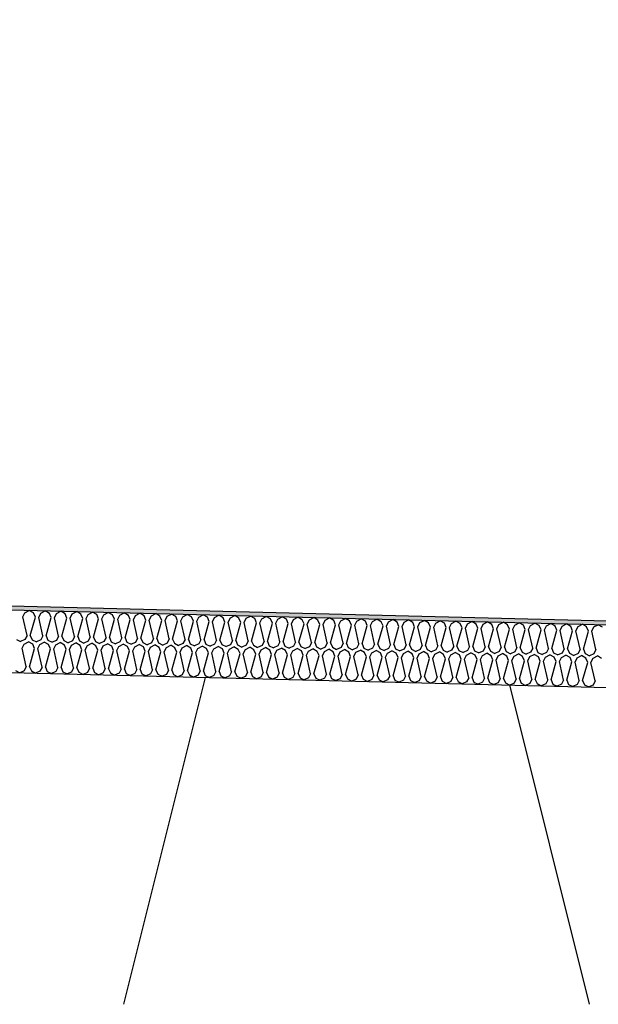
# Model space of a CAD drawing. Header units: millimetres. Extents: x -78790 to -55226, y -2070 to 11020.
# Tile 93 of 108: x -63702 to -63424, y 6969 to 7442. Entities that reach past the tile are written whole.
import ezdxf

# ---------------------------------------------------------------- set-up
doc = ezdxf.new("R2010")
doc.units = ezdxf.units.MM
doc.header["$LTSCALE"] = 0.5
doc.header["$MEASUREMENT"] = 0
doc.linetypes.add('PLINE', pattern=[0])
for name, color, linetype in [('261- Primærkonstruksjon (tak) (Skravur)(Nye konstruksjoner)', 7, 'Continuous'), ('261- Primærkonstruksjon (tak)(Nye konstruksjoner)', 7, 'Continuous'), ('262- Taktekking (Skravur)(Nye konstruksjoner)', 7, 'Continuous'), ('262- Taktekking(Nye konstruksjoner)', 7, 'Continuous')]:
    doc.layers.add(name, color=color, linetype=linetype)

# ---------------------------------------------------------------- blocks, each defined once
blk = doc.blocks.new('*X12')
at = {"layer": '262- Taktekking (Skravur)(Nye konstruksjoner)', "linetype": 'PLINE'}
for p, q in [((-63700.03, 7154.87), (-63699.05, 7156.87)), ((-63699.05, 7156.87), (-63696.95, 7157.98)), ((-63694.91, 7156.77), (-63696.95, 7157.98)), ((-63694.04, 7154.72), (-63694.91, 7156.77)), ((-63692.44, 7154.68), (-63691.47, 7156.69)), ((-63691.47, 7156.69), (-63689.37, 7157.79)), ((-63687.33, 7156.58), (-63689.37, 7157.79)), ((-63686.45, 7154.53), (-63687.33, 7156.58)), ((-63684.86, 7154.49), (-63683.88, 7156.5)), ((-63683.88, 7156.5), (-63681.78, 7157.6)), ((-63679.74, 7156.39), (-63681.78, 7157.6)), ((-63678.87, 7154.34), (-63679.74, 7156.39)), ((-63677.27, 7154.3), (-63676.3, 7156.31)), ((-63676.3, 7156.31), (-63674.2, 7157.41)), ((-63672.16, 7156.2), (-63674.2, 7157.41)), ((-63671.28, 7154.15), (-63672.16, 7156.2)), ((-63669.69, 7154.11), (-63668.71, 7156.12)), ((-63668.71, 7156.12), (-63666.61, 7157.22)), ((-63664.57, 7156.01), (-63666.61, 7157.22)), ((-63663.7, 7153.96), (-63664.57, 7156.01)), ((-63662.1, 7153.92), (-63661.13, 7155.93)), ((-63661.13, 7155.93), (-63659.03, 7157.03)), ((-63656.98, 7155.82), (-63659.03, 7157.03)), ((-63656.11, 7153.77), (-63656.98, 7155.82)), ((-63654.52, 7153.73), (-63653.54, 7155.74)), ((-63653.54, 7155.74), (-63651.44, 7156.84)), ((-63649.4, 7155.63), (-63651.44, 7156.84)), ((-63645.96, 7155.55), (-63643.86, 7156.65)), ((-63641.81, 7155.44), (-63643.86, 7156.65)), ((-63638.37, 7155.36), (-63636.27, 7156.46)), ((-63634.23, 7155.25), (-63636.27, 7156.46)), ((-63630.78, 7155.17), (-63628.68, 7156.27)), ((-63626.64, 7155.06), (-63628.68, 7156.27)), ((-63623.2, 7154.98), (-63621.1, 7156.08)), ((-63619.06, 7154.87), (-63621.1, 7156.08)), ((-63615.61, 7154.79), (-63613.51, 7155.89)), ((-63611.47, 7154.69), (-63613.51, 7155.89)), ((-63608.03, 7154.6), (-63605.93, 7155.7)), ((-63603.89, 7154.5), (-63605.93, 7155.7)), ((-63698.05, 7146.02), (-63700.03, 7154.87)), ((-63696.46, 7145.98), (-63694.04, 7154.72)), ((-63690.47, 7145.83), (-63692.44, 7154.68)), ((-63688.87, 7145.79), (-63686.45, 7154.53)), ((-63682.88, 7145.64), (-63684.86, 7154.49)), ((-63681.29, 7145.6), (-63678.87, 7154.34)), ((-63675.29, 7145.45), (-63677.27, 7154.3)), ((-63673.7, 7145.41), (-63671.28, 7154.15)), ((-63667.71, 7145.26), (-63669.69, 7154.11)), ((-63666.11, 7145.22), (-63663.7, 7153.96)), ((-63660.12, 7145.07), (-63662.1, 7153.92)), ((-63658.53, 7145.03), (-63656.11, 7153.77)), ((-63652.54, 7144.88), (-63654.52, 7153.73)), ((-63650.94, 7144.84), (-63648.52, 7153.58)), ((-63648.52, 7153.58), (-63649.4, 7155.63)), ((-63646.93, 7153.54), (-63645.96, 7155.55)), ((-63644.95, 7144.69), (-63646.93, 7153.54)), ((-63643.36, 7144.65), (-63640.94, 7153.39)), ((-63640.94, 7153.39), (-63641.81, 7155.44)), ((-63639.35, 7153.35), (-63638.37, 7155.36)), ((-63637.37, 7144.5), (-63639.35, 7153.35)), ((-63635.77, 7144.46), (-63633.35, 7153.2)), ((-63633.35, 7153.2), (-63634.23, 7155.25)), ((-63631.76, 7153.16), (-63630.78, 7155.17)), ((-63629.78, 7144.31), (-63631.76, 7153.16)), ((-63628.19, 7144.27), (-63625.77, 7153.01)), ((-63625.77, 7153.01), (-63626.64, 7155.06)), ((-63624.17, 7152.97), (-63623.2, 7154.98)), ((-63622.2, 7144.12), (-63624.17, 7152.97)), ((-63620.6, 7144.08), (-63618.18, 7152.82)), ((-63618.18, 7152.82), (-63619.06, 7154.87)), ((-63616.59, 7152.78), (-63615.61, 7154.79)), ((-63614.61, 7143.93), (-63616.59, 7152.78)), ((-63613.02, 7143.89), (-63610.6, 7152.63)), ((-63610.6, 7152.63), (-63611.47, 7154.69)), ((-63609, 7152.59), (-63608.03, 7154.6)), ((-63607.02, 7143.74), (-63609, 7152.59)), ((-63605.43, 7143.7), (-63603.01, 7152.44)), ((-63603.01, 7152.44), (-63603.89, 7154.5)), ((-63601.42, 7152.4), (-63600.44, 7154.41)), ((-63599.44, 7143.55), (-63601.42, 7152.4)), ((-63600.44, 7154.41), (-63598.34, 7155.51)), ((-63596.3, 7154.31), (-63598.34, 7155.51)), ((-63597.85, 7143.51), (-63595.43, 7152.25)), ((-63595.43, 7152.25), (-63596.3, 7154.31)), ((-63593.83, 7152.21), (-63592.86, 7154.22)), ((-63591.85, 7143.36), (-63593.83, 7152.21)), ((-63592.86, 7154.22), (-63590.76, 7155.32)), ((-63588.71, 7154.12), (-63590.76, 7155.32)), ((-63590.26, 7143.32), (-63587.84, 7152.06)), ((-63587.84, 7152.06), (-63588.71, 7154.12)), ((-63586.25, 7152.02), (-63585.27, 7154.03)), ((-63584.27, 7143.17), (-63586.25, 7152.02)), ((-63585.27, 7154.03), (-63583.17, 7155.13)), ((-63581.13, 7153.93), (-63583.17, 7155.13)), ((-63582.67, 7143.13), (-63580.26, 7151.87)), ((-63580.26, 7151.87), (-63581.13, 7153.93)), ((-63578.66, 7151.83), (-63577.69, 7153.84)), ((-63576.68, 7142.98), (-63578.66, 7151.83)), ((-63577.69, 7153.84), (-63575.59, 7154.95)), ((-63573.54, 7153.74), (-63575.59, 7154.95)), ((-63575.09, 7142.94), (-63572.67, 7151.68)), ((-63572.67, 7151.68), (-63573.54, 7153.74)), ((-63571.08, 7151.64), (-63570.1, 7153.65)), ((-63569.1, 7142.79), (-63571.08, 7151.64)), ((-63570.1, 7153.65), (-63568, 7154.76)), ((-63565.96, 7153.55), (-63568, 7154.76)), ((-63567.5, 7142.75), (-63565.08, 7151.49)), ((-63565.08, 7151.49), (-63565.96, 7153.55)), ((-63563.49, 7151.45), (-63562.52, 7153.46)), ((-63561.51, 7142.6), (-63563.49, 7151.45)), ((-63562.52, 7153.46), (-63560.41, 7154.57)), ((-63558.37, 7153.36), (-63560.41, 7154.57)), ((-63559.92, 7142.56), (-63557.5, 7151.3)), ((-63557.5, 7151.3), (-63558.37, 7153.36)), ((-63555.9, 7151.26), (-63554.93, 7153.27)), ((-63553.93, 7142.41), (-63555.9, 7151.26)), ((-63554.93, 7153.27), (-63552.83, 7154.38)), ((-63550.79, 7153.17), (-63552.83, 7154.38)), ((-63552.33, 7142.37), (-63549.91, 7151.11)), ((-63549.91, 7151.11), (-63550.79, 7153.17)), ((-63548.32, 7151.07), (-63547.34, 7153.08)), ((-63546.34, 7142.22), (-63548.32, 7151.07)), ((-63547.34, 7153.08), (-63545.24, 7154.19)), ((-63543.2, 7152.98), (-63545.24, 7154.19)), ((-63542.33, 7150.92), (-63543.2, 7152.98)), ((-63540.73, 7150.88), (-63539.76, 7152.89)), ((-63539.76, 7152.89), (-63537.66, 7154)), ((-63535.62, 7152.79), (-63537.66, 7154)), ((-63534.74, 7150.73), (-63535.62, 7152.79)), ((-63533.15, 7150.69), (-63532.17, 7152.7)), ((-63532.17, 7152.7), (-63530.07, 7153.81)), ((-63528.03, 7152.6), (-63530.07, 7153.81)), ((-63527.16, 7150.54), (-63528.03, 7152.6)), ((-63525.56, 7150.51), (-63524.59, 7152.51)), ((-63524.59, 7152.51), (-63522.49, 7153.62)), ((-63520.44, 7152.41), (-63522.49, 7153.62)), ((-63519.57, 7150.36), (-63520.44, 7152.41)), ((-63517.98, 7150.32), (-63517, 7152.32)), ((-63517, 7152.32), (-63514.9, 7153.43)), ((-63512.86, 7152.22), (-63514.9, 7153.43)), ((-63511.99, 7150.17), (-63512.86, 7152.22)), ((-63510.39, 7150.13), (-63509.42, 7152.13)), ((-63509.42, 7152.13), (-63507.32, 7153.24)), ((-63505.27, 7152.03), (-63507.32, 7153.24)), ((-63504.4, 7149.98), (-63505.27, 7152.03)), ((-63502.81, 7149.94), (-63501.83, 7151.94)), ((-63501.83, 7151.94), (-63499.73, 7153.05)), ((-63497.69, 7151.84), (-63499.73, 7153.05)), ((-63496.81, 7149.79), (-63497.69, 7151.84)), ((-63495.22, 7149.75), (-63494.25, 7151.75)), ((-63494.25, 7151.75), (-63492.14, 7152.86)), ((-63490.1, 7151.65), (-63492.14, 7152.86)), ((-63489.23, 7149.6), (-63490.1, 7151.65)), ((-63487.64, 7149.56), (-63486.66, 7151.57)), ((-63486.66, 7151.57), (-63484.56, 7152.67)), ((-63482.52, 7151.46), (-63484.56, 7152.67)), ((-63481.64, 7149.41), (-63482.52, 7151.46)), ((-63480.05, 7149.37), (-63479.07, 7151.38)), ((-63479.07, 7151.38), (-63476.97, 7152.48)), ((-63474.93, 7151.27), (-63476.97, 7152.48)), ((-63474.06, 7149.22), (-63474.93, 7151.27)), ((-63472.46, 7149.18), (-63471.49, 7151.19)), ((-63471.49, 7151.19), (-63469.39, 7152.29)), ((-63467.35, 7151.08), (-63469.39, 7152.29)), ((-63466.47, 7149.03), (-63467.35, 7151.08)), ((-63464.88, 7148.99), (-63463.9, 7151)), ((-63463.9, 7151), (-63461.8, 7152.1)), ((-63459.76, 7150.89), (-63461.8, 7152.1)), ((-63456.32, 7150.81), (-63454.22, 7151.91)), ((-63452.17, 7150.7), (-63454.22, 7151.91)), ((-63448.73, 7150.62), (-63446.63, 7151.72)), ((-63444.59, 7150.51), (-63446.63, 7151.72)), ((-63441.15, 7150.43), (-63439.05, 7151.53)), ((-63437, 7150.32), (-63439.05, 7151.53)), ((-63433.56, 7150.24), (-63431.46, 7151.34)), ((-63429.42, 7150.13), (-63431.46, 7151.34)), ((-63425.98, 7150.05), (-63423.88, 7151.15)), ((-63421.83, 7149.94), (-63423.88, 7151.15)), ((-63544.75, 7142.18), (-63542.33, 7150.92)), ((-63538.75, 7142.03), (-63540.73, 7150.88)), ((-63537.16, 7141.99), (-63534.74, 7150.73)), ((-63531.17, 7141.84), (-63533.15, 7150.69)), ((-63529.58, 7141.8), (-63527.16, 7150.54)), ((-63523.58, 7141.65), (-63525.56, 7150.51)), ((-63521.99, 7141.61), (-63519.57, 7150.36)), ((-63516, 7141.46), (-63517.98, 7150.32)), ((-63514.4, 7141.42), (-63511.99, 7150.17)), ((-63508.41, 7141.27), (-63510.39, 7150.13)), ((-63506.82, 7141.23), (-63504.4, 7149.98)), ((-63500.83, 7141.08), (-63502.81, 7149.94)), ((-63499.23, 7141.05), (-63496.81, 7149.79)), ((-63493.24, 7140.9), (-63495.22, 7149.75)), ((-63491.65, 7140.86), (-63489.23, 7149.6)), ((-63485.66, 7140.71), (-63487.64, 7149.56)), ((-63484.06, 7140.67), (-63481.64, 7149.41)), ((-63478.07, 7140.52), (-63480.05, 7149.37)), ((-63476.48, 7140.48), (-63474.06, 7149.22)), ((-63470.48, 7140.33), (-63472.46, 7149.18)), ((-63468.89, 7140.29), (-63466.47, 7149.03)), ((-63462.9, 7140.14), (-63464.88, 7148.99)), ((-63461.31, 7140.1), (-63458.89, 7148.84)), ((-63458.89, 7148.84), (-63459.76, 7150.89)), ((-63457.29, 7148.8), (-63456.32, 7150.81)), ((-63455.31, 7139.95), (-63457.29, 7148.8)), ((-63453.72, 7139.91), (-63451.3, 7148.65)), ((-63451.3, 7148.65), (-63452.17, 7150.7)), ((-63449.71, 7148.61), (-63448.73, 7150.62)), ((-63447.73, 7139.76), (-63449.71, 7148.61)), ((-63446.13, 7139.72), (-63443.72, 7148.46)), ((-63443.72, 7148.46), (-63444.59, 7150.51)), ((-63442.12, 7148.42), (-63441.15, 7150.43)), ((-63440.14, 7139.57), (-63442.12, 7148.42)), ((-63438.55, 7139.53), (-63436.13, 7148.27)), ((-63436.13, 7148.27), (-63437, 7150.32)), ((-63434.54, 7148.23), (-63433.56, 7150.24)), ((-63432.56, 7139.38), (-63434.54, 7148.23)), ((-63430.96, 7139.34), (-63428.54, 7148.08)), ((-63428.54, 7148.08), (-63429.42, 7150.13)), ((-63426.95, 7148.04), (-63425.98, 7150.05)), ((-63424.97, 7139.19), (-63426.95, 7148.04)), ((-63703.17, 7144.11), (-63701.12, 7143.08)), ((-63699.03, 7144.01), (-63701.12, 7143.08)), ((-63700.4, 7139.87), (-63699.43, 7141.88)), ((-63699.43, 7141.88), (-63697.33, 7142.98)), ((-63698.05, 7146.02), (-63699.03, 7144.01)), ((-63695.29, 7141.78), (-63697.33, 7142.98)), ((-63696.46, 7145.98), (-63695.58, 7143.92)), ((-63695.58, 7143.92), (-63693.54, 7142.89)), ((-63694.41, 7139.72), (-63695.29, 7141.78)), ((-63691.44, 7143.82), (-63693.54, 7142.89)), ((-63692.82, 7139.68), (-63691.84, 7141.69)), ((-63691.84, 7141.69), (-63689.74, 7142.79)), ((-63690.47, 7145.83), (-63691.44, 7143.82)), ((-63687.7, 7141.59), (-63689.74, 7142.79)), ((-63688.87, 7145.79), (-63688, 7143.73)), ((-63688, 7143.73), (-63685.95, 7142.7)), ((-63686.83, 7139.53), (-63687.7, 7141.59)), ((-63683.85, 7143.63), (-63685.95, 7142.7)), ((-63685.23, 7139.49), (-63684.26, 7141.5)), ((-63684.26, 7141.5), (-63682.16, 7142.6)), ((-63682.88, 7145.64), (-63683.85, 7143.63)), ((-63680.12, 7141.4), (-63682.16, 7142.6)), ((-63681.29, 7145.6), (-63680.41, 7143.54)), ((-63680.41, 7143.54), (-63678.37, 7142.51)), ((-63676.27, 7143.44), (-63678.37, 7142.51)), ((-63676.67, 7141.31), (-63674.57, 7142.42)), ((-63675.29, 7145.45), (-63676.27, 7143.44)), ((-63672.53, 7141.21), (-63674.57, 7142.42)), ((-63673.7, 7145.41), (-63672.83, 7143.35)), ((-63672.83, 7143.35), (-63670.78, 7142.32)), ((-63668.68, 7143.25), (-63670.78, 7142.32)), ((-63669.09, 7141.12), (-63666.99, 7142.23)), ((-63667.71, 7145.26), (-63668.68, 7143.25)), ((-63664.94, 7141.02), (-63666.99, 7142.23)), ((-63666.11, 7145.22), (-63665.24, 7143.16)), ((-63665.24, 7143.16), (-63663.19, 7142.13)), ((-63661.1, 7143.06), (-63663.19, 7142.13)), ((-63661.5, 7140.93), (-63659.4, 7142.04)), ((-63660.12, 7145.07), (-63661.1, 7143.06)), ((-63657.36, 7140.83), (-63659.4, 7142.04)), ((-63658.53, 7145.03), (-63657.66, 7142.97)), ((-63657.66, 7142.97), (-63655.61, 7141.94)), ((-63653.51, 7142.87), (-63655.61, 7141.94)), ((-63653.92, 7140.74), (-63651.82, 7141.85)), ((-63652.54, 7144.88), (-63653.51, 7142.87)), ((-63649.77, 7140.64), (-63651.82, 7141.85)), ((-63650.94, 7144.84), (-63650.07, 7142.78)), ((-63650.07, 7142.78), (-63648.02, 7141.75)), ((-63645.93, 7142.68), (-63648.02, 7141.75)), ((-63646.33, 7140.55), (-63644.23, 7141.66)), ((-63644.95, 7144.69), (-63645.93, 7142.68)), ((-63642.19, 7140.45), (-63644.23, 7141.66)), ((-63643.36, 7144.65), (-63642.48, 7142.59)), ((-63642.48, 7142.59), (-63640.44, 7141.56)), ((-63638.34, 7142.49), (-63640.44, 7141.56)), ((-63637.37, 7144.5), (-63638.34, 7142.49)), ((-63635.77, 7144.46), (-63634.9, 7142.4)), ((-63634.9, 7142.4), (-63632.85, 7141.37)), ((-63630.76, 7142.3), (-63632.85, 7141.37)), ((-63629.78, 7144.31), (-63630.76, 7142.3)), ((-63628.19, 7144.27), (-63627.31, 7142.21)), ((-63627.31, 7142.21), (-63625.27, 7141.18)), ((-63623.17, 7142.11), (-63625.27, 7141.18)), ((-63622.2, 7144.12), (-63623.17, 7142.11)), ((-63620.6, 7144.08), (-63619.73, 7142.02)), ((-63619.73, 7142.02), (-63617.68, 7140.99)), ((-63615.59, 7141.92), (-63617.68, 7140.99)), ((-63614.61, 7143.93), (-63615.59, 7141.92)), ((-63613.02, 7143.89), (-63612.14, 7141.84)), ((-63612.14, 7141.84), (-63610.1, 7140.8)), ((-63608, 7141.73), (-63610.1, 7140.8)), ((-63607.02, 7143.74), (-63608, 7141.73)), ((-63605.43, 7143.7), (-63604.56, 7141.65)), ((-63604.56, 7141.65), (-63602.51, 7140.61)), ((-63600.41, 7141.54), (-63602.51, 7140.61)), ((-63599.44, 7143.55), (-63600.41, 7141.54)), ((-63597.85, 7143.51), (-63596.97, 7141.46)), ((-63591.85, 7143.36), (-63592.83, 7141.35)), ((-63590.26, 7143.32), (-63589.39, 7141.27)), ((-63584.27, 7143.17), (-63585.24, 7141.16)), ((-63582.67, 7143.13), (-63581.8, 7141.08)), ((-63576.68, 7142.98), (-63577.66, 7140.97)), ((-63575.09, 7142.94), (-63574.21, 7140.89)), ((-63569.1, 7142.79), (-63570.07, 7140.78)), ((-63567.5, 7142.75), (-63566.63, 7140.7)), ((-63561.51, 7142.6), (-63562.49, 7140.59)), ((-63559.92, 7142.56), (-63559.04, 7140.51)), ((-63553.93, 7142.41), (-63554.9, 7140.4)), ((-63552.33, 7142.37), (-63551.46, 7140.32)), ((-63546.34, 7142.22), (-63547.32, 7140.21)), ((-63544.75, 7142.18), (-63543.87, 7140.13)), ((-63538.75, 7142.03), (-63539.73, 7140.02)), ((-63537.16, 7141.99), (-63536.29, 7139.94)), ((-63531.17, 7141.84), (-63532.14, 7139.84)), ((-63529.58, 7141.8), (-63528.7, 7139.75)), ((-63523.58, 7141.65), (-63524.56, 7139.65)), ((-63521.99, 7141.61), (-63521.12, 7139.56)), ((-63698.43, 7131.02), (-63700.4, 7139.87)), ((-63696.83, 7130.98), (-63694.41, 7139.72)), ((-63690.84, 7130.83), (-63692.82, 7139.68)), ((-63689.25, 7130.79), (-63686.83, 7139.53)), ((-63683.25, 7130.64), (-63685.23, 7139.49)), ((-63681.66, 7130.6), (-63679.24, 7139.34)), ((-63679.24, 7139.34), (-63680.12, 7141.4)), ((-63677.65, 7139.3), (-63676.67, 7141.31)), ((-63675.67, 7130.45), (-63677.65, 7139.3)), ((-63674.08, 7130.41), (-63671.66, 7139.15)), ((-63671.66, 7139.15), (-63672.53, 7141.21)), ((-63670.06, 7139.11), (-63669.09, 7141.12)), ((-63668.08, 7130.26), (-63670.06, 7139.11)), ((-63666.49, 7130.22), (-63664.07, 7138.96)), ((-63664.07, 7138.96), (-63664.94, 7141.02)), ((-63662.48, 7138.92), (-63661.5, 7140.93)), ((-63660.5, 7130.07), (-63662.48, 7138.92)), ((-63658.9, 7130.03), (-63656.49, 7138.77)), ((-63656.49, 7138.77), (-63657.36, 7140.83)), ((-63654.89, 7138.73), (-63653.92, 7140.74)), ((-63652.91, 7129.88), (-63654.89, 7138.73)), ((-63651.32, 7129.84), (-63648.9, 7138.58)), ((-63648.9, 7138.58), (-63649.77, 7140.64)), ((-63647.31, 7138.54), (-63646.33, 7140.55)), ((-63645.33, 7129.69), (-63647.31, 7138.54)), ((-63643.73, 7129.65), (-63641.31, 7138.39)), ((-63641.31, 7138.39), (-63642.19, 7140.45)), ((-63639.72, 7138.35), (-63638.75, 7140.36)), ((-63637.74, 7129.5), (-63639.72, 7138.35)), ((-63638.75, 7140.36), (-63636.64, 7141.47)), ((-63634.6, 7140.26), (-63636.64, 7141.47)), ((-63636.15, 7129.46), (-63633.73, 7138.2)), ((-63633.73, 7138.2), (-63634.6, 7140.26)), ((-63632.13, 7138.16), (-63631.16, 7140.17)), ((-63630.16, 7129.31), (-63632.13, 7138.16)), ((-63631.16, 7140.17), (-63629.06, 7141.28)), ((-63627.02, 7140.07), (-63629.06, 7141.28)), ((-63628.56, 7129.27), (-63626.14, 7138.01)), ((-63626.14, 7138.01), (-63627.02, 7140.07)), ((-63624.55, 7137.98), (-63623.57, 7139.98)), ((-63622.57, 7129.12), (-63624.55, 7137.98)), ((-63623.57, 7139.98), (-63621.47, 7141.09)), ((-63619.43, 7139.88), (-63621.47, 7141.09)), ((-63620.98, 7129.08), (-63618.56, 7137.83)), ((-63618.56, 7137.83), (-63619.43, 7139.88)), ((-63616.96, 7137.79), (-63615.99, 7139.79)), ((-63614.98, 7128.93), (-63616.96, 7137.79)), ((-63615.99, 7139.79), (-63613.89, 7140.9)), ((-63611.85, 7139.69), (-63613.89, 7140.9)), ((-63613.39, 7128.89), (-63610.97, 7137.64)), ((-63610.97, 7137.64), (-63611.85, 7139.69)), ((-63609.38, 7137.6), (-63608.4, 7139.6)), ((-63607.4, 7128.74), (-63609.38, 7137.6)), ((-63608.4, 7139.6), (-63606.3, 7140.71)), ((-63604.26, 7139.5), (-63606.3, 7140.71)), ((-63605.81, 7128.7), (-63603.39, 7137.45)), ((-63603.39, 7137.45), (-63604.26, 7139.5)), ((-63601.79, 7137.41), (-63600.82, 7139.41)), ((-63599.81, 7128.55), (-63601.79, 7137.41)), ((-63600.82, 7139.41), (-63598.72, 7140.52)), ((-63596.67, 7139.31), (-63598.72, 7140.52)), ((-63598.22, 7128.52), (-63595.8, 7137.26)), ((-63596.97, 7141.46), (-63594.92, 7140.42)), ((-63595.8, 7137.26), (-63596.67, 7139.31)), ((-63592.83, 7141.35), (-63594.92, 7140.42)), ((-63594.21, 7137.22), (-63593.23, 7139.22)), ((-63592.23, 7128.37), (-63594.21, 7137.22)), ((-63593.23, 7139.22), (-63591.13, 7140.33)), ((-63589.09, 7139.12), (-63591.13, 7140.33)), ((-63590.63, 7128.33), (-63588.22, 7137.07)), ((-63589.39, 7141.27), (-63587.34, 7140.23)), ((-63588.22, 7137.07), (-63589.09, 7139.12)), ((-63585.24, 7141.16), (-63587.34, 7140.23)), ((-63586.62, 7137.03), (-63585.65, 7139.04)), ((-63584.64, 7128.18), (-63586.62, 7137.03)), ((-63585.65, 7139.04), (-63583.55, 7140.14)), ((-63581.5, 7138.93), (-63583.55, 7140.14)), ((-63583.05, 7128.14), (-63580.63, 7136.88)), ((-63581.8, 7141.08), (-63579.75, 7140.04)), ((-63580.63, 7136.88), (-63581.5, 7138.93)), ((-63577.66, 7140.97), (-63579.75, 7140.04)), ((-63579.04, 7136.84), (-63578.06, 7138.85)), ((-63577.06, 7127.99), (-63579.04, 7136.84)), ((-63578.06, 7138.85), (-63575.96, 7139.95)), ((-63573.92, 7138.74), (-63575.96, 7139.95)), ((-63574.21, 7140.89), (-63572.17, 7139.85)), ((-63573.04, 7136.69), (-63573.92, 7138.74)), ((-63570.07, 7140.78), (-63572.17, 7139.85)), ((-63571.45, 7136.65), (-63570.48, 7138.66)), ((-63570.48, 7138.66), (-63568.38, 7139.76)), ((-63566.33, 7138.55), (-63568.38, 7139.76)), ((-63566.63, 7140.7), (-63564.58, 7139.67)), ((-63565.46, 7136.5), (-63566.33, 7138.55)), ((-63562.49, 7140.59), (-63564.58, 7139.67)), ((-63563.87, 7136.46), (-63562.89, 7138.47)), ((-63562.89, 7138.47), (-63560.79, 7139.57)), ((-63558.75, 7138.36), (-63560.79, 7139.57)), ((-63559.04, 7140.51), (-63557, 7139.48)), ((-63557.87, 7136.31), (-63558.75, 7138.36)), ((-63554.9, 7140.4), (-63557, 7139.48)), ((-63556.28, 7136.27), (-63555.3, 7138.28)), ((-63555.3, 7138.28), (-63553.2, 7139.38)), ((-63551.16, 7138.17), (-63553.2, 7139.38)), ((-63551.46, 7140.32), (-63549.41, 7139.29)), ((-63550.29, 7136.12), (-63551.16, 7138.17)), ((-63547.32, 7140.21), (-63549.41, 7139.29)), ((-63548.69, 7136.08), (-63547.72, 7138.09)), ((-63547.72, 7138.09), (-63545.62, 7139.19)), ((-63543.58, 7137.98), (-63545.62, 7139.19)), ((-63543.87, 7140.13), (-63541.83, 7139.1)), ((-63542.7, 7135.93), (-63543.58, 7137.98)), ((-63539.73, 7140.02), (-63541.83, 7139.1)), ((-63541.11, 7135.89), (-63540.13, 7137.9)), ((-63540.13, 7137.9), (-63538.03, 7139)), ((-63535.99, 7137.79), (-63538.03, 7139)), ((-63536.29, 7139.94), (-63534.24, 7138.91)), ((-63535.12, 7135.74), (-63535.99, 7137.79)), ((-63532.14, 7139.84), (-63534.24, 7138.91)), ((-63533.52, 7135.7), (-63532.55, 7137.71)), ((-63532.55, 7137.71), (-63530.45, 7138.81)), ((-63528.4, 7137.6), (-63530.45, 7138.81)), ((-63528.7, 7139.75), (-63526.65, 7138.72)), ((-63527.53, 7135.55), (-63528.4, 7137.6)), ((-63524.56, 7139.65), (-63526.65, 7138.72)), ((-63525.94, 7135.51), (-63524.96, 7137.52)), ((-63524.96, 7137.52), (-63522.86, 7138.62)), ((-63520.82, 7137.41), (-63522.86, 7138.62)), ((-63521.12, 7139.56), (-63519.07, 7138.53)), ((-63519.95, 7135.36), (-63520.82, 7137.41)), ((-63516.97, 7139.46), (-63519.07, 7138.53)), ((-63518.35, 7135.32), (-63517.38, 7137.33)), ((-63517.38, 7137.33), (-63515.28, 7138.43)), ((-63516, 7141.46), (-63516.97, 7139.46)), ((-63513.23, 7137.22), (-63515.28, 7138.43)), ((-63514.4, 7141.42), (-63513.53, 7139.37)), ((-63513.53, 7139.37), (-63511.48, 7138.34)), ((-63512.36, 7135.17), (-63513.23, 7137.22)), ((-63509.39, 7139.27), (-63511.48, 7138.34)), ((-63510.77, 7135.13), (-63509.79, 7137.14)), ((-63509.79, 7137.14), (-63507.69, 7138.24)), ((-63508.41, 7141.27), (-63509.39, 7139.27)), ((-63505.65, 7137.04), (-63507.69, 7138.24)), ((-63506.82, 7141.23), (-63505.95, 7139.18)), ((-63505.95, 7139.18), (-63503.9, 7138.15)), ((-63504.77, 7134.98), (-63505.65, 7137.04)), ((-63501.8, 7139.08), (-63503.9, 7138.15)), ((-63503.18, 7134.94), (-63502.21, 7136.95)), ((-63502.21, 7136.95), (-63500.11, 7138.05)), ((-63500.83, 7141.08), (-63501.8, 7139.08)), ((-63498.06, 7136.85), (-63500.11, 7138.05)), ((-63499.23, 7141.05), (-63498.36, 7138.99)), ((-63498.36, 7138.99), (-63496.31, 7137.96)), ((-63497.19, 7134.79), (-63498.06, 7136.85)), ((-63494.22, 7138.89), (-63496.31, 7137.96)), ((-63494.62, 7136.76), (-63492.52, 7137.86)), ((-63493.24, 7140.9), (-63494.22, 7138.89)), ((-63490.48, 7136.66), (-63492.52, 7137.86)), ((-63491.65, 7140.86), (-63490.77, 7138.8)), ((-63490.77, 7138.8), (-63488.73, 7137.77)), ((-63486.63, 7138.7), (-63488.73, 7137.77)), ((-63487.03, 7136.57), (-63484.93, 7137.67)), ((-63485.66, 7140.71), (-63486.63, 7138.7)), ((-63482.89, 7136.47), (-63484.93, 7137.67)), ((-63484.06, 7140.67), (-63483.19, 7138.61)), ((-63483.19, 7138.61), (-63481.14, 7137.58)), ((-63479.05, 7138.51), (-63481.14, 7137.58)), ((-63479.45, 7136.38), (-63477.35, 7137.48)), ((-63478.07, 7140.52), (-63479.05, 7138.51)), ((-63475.31, 7136.28), (-63477.35, 7137.48)), ((-63476.48, 7140.48), (-63475.6, 7138.42)), ((-63475.6, 7138.42), (-63473.56, 7137.39)), ((-63471.46, 7138.32), (-63473.56, 7137.39)), ((-63471.86, 7136.19), (-63469.76, 7137.29)), ((-63470.48, 7140.33), (-63471.46, 7138.32)), ((-63467.72, 7136.09), (-63469.76, 7137.29)), ((-63468.89, 7140.29), (-63468.02, 7138.23)), ((-63468.02, 7138.23), (-63465.97, 7137.2)), ((-63463.87, 7138.13), (-63465.97, 7137.2)), ((-63464.28, 7136), (-63462.18, 7137.11)), ((-63462.9, 7140.14), (-63463.87, 7138.13)), ((-63460.14, 7135.9), (-63462.18, 7137.11)), ((-63461.31, 7140.1), (-63460.43, 7138.04)), ((-63460.43, 7138.04), (-63458.39, 7137.01)), ((-63456.29, 7137.94), (-63458.39, 7137.01)), ((-63456.69, 7135.81), (-63454.59, 7136.92)), ((-63455.31, 7139.95), (-63456.29, 7137.94)), ((-63452.55, 7135.71), (-63454.59, 7136.92)), ((-63453.72, 7139.91), (-63452.85, 7137.85)), ((-63452.85, 7137.85), (-63450.8, 7136.82)), ((-63448.7, 7137.75), (-63450.8, 7136.82)), ((-63447.73, 7139.76), (-63448.7, 7137.75)), ((-63446.13, 7139.72), (-63445.26, 7137.66)), ((-63445.26, 7137.66), (-63443.21, 7136.63)), ((-63441.12, 7137.56), (-63443.21, 7136.63)), ((-63440.14, 7139.57), (-63441.12, 7137.56)), ((-63438.55, 7139.53), (-63437.68, 7137.47)), ((-63437.68, 7137.47), (-63435.63, 7136.44)), ((-63433.53, 7137.37), (-63435.63, 7136.44)), ((-63432.56, 7139.38), (-63433.53, 7137.37)), ((-63430.96, 7139.34), (-63430.09, 7137.28)), ((-63430.09, 7137.28), (-63428.04, 7136.25)), ((-63425.95, 7137.18), (-63428.04, 7136.25)), ((-63424.97, 7139.19), (-63425.95, 7137.18)), ((-63575.46, 7127.95), (-63573.04, 7136.69)), ((-63569.47, 7127.8), (-63571.45, 7136.65)), ((-63567.88, 7127.76), (-63565.46, 7136.5)), ((-63561.89, 7127.61), (-63563.87, 7136.46)), ((-63560.29, 7127.57), (-63557.87, 7136.31)), ((-63554.3, 7127.42), (-63556.28, 7136.27)), ((-63552.71, 7127.38), (-63550.29, 7136.12)), ((-63546.72, 7127.23), (-63548.69, 7136.08)), ((-63545.12, 7127.19), (-63542.7, 7135.93)), ((-63539.13, 7127.04), (-63541.11, 7135.89)), ((-63537.54, 7127), (-63535.12, 7135.74)), ((-63531.54, 7126.85), (-63533.52, 7135.7)), ((-63529.95, 7126.81), (-63527.53, 7135.55)), ((-63523.96, 7126.66), (-63525.94, 7135.51)), ((-63522.36, 7126.62), (-63519.95, 7135.36)), ((-63516.37, 7126.47), (-63518.35, 7135.32)), ((-63514.78, 7126.43), (-63512.36, 7135.17)), ((-63508.79, 7126.28), (-63510.77, 7135.13)), ((-63507.19, 7126.24), (-63504.77, 7134.98)), ((-63501.2, 7126.09), (-63503.18, 7134.94)), ((-63499.61, 7126.05), (-63497.19, 7134.79)), ((-63495.6, 7134.75), (-63494.62, 7136.76)), ((-63493.62, 7125.9), (-63495.6, 7134.75)), ((-63492.02, 7125.86), (-63489.6, 7134.6)), ((-63489.6, 7134.6), (-63490.48, 7136.66)), ((-63488.01, 7134.56), (-63487.03, 7136.57)), ((-63486.03, 7125.71), (-63488.01, 7134.56)), ((-63484.44, 7125.67), (-63482.02, 7134.41)), ((-63482.02, 7134.41), (-63482.89, 7136.47)), ((-63480.42, 7134.37), (-63479.45, 7136.38)), ((-63478.45, 7125.52), (-63480.42, 7134.37)), ((-63476.85, 7125.48), (-63474.43, 7134.22)), ((-63474.43, 7134.22), (-63475.31, 7136.28)), ((-63472.84, 7134.18), (-63471.86, 7136.19)), ((-63470.86, 7125.33), (-63472.84, 7134.18)), ((-63469.27, 7125.29), (-63466.85, 7134.03)), ((-63466.85, 7134.03), (-63467.72, 7136.09)), ((-63465.25, 7133.99), (-63464.28, 7136)), ((-63463.27, 7125.14), (-63465.25, 7133.99)), ((-63461.68, 7125.1), (-63459.26, 7133.84)), ((-63459.26, 7133.84), (-63460.14, 7135.9)), ((-63457.67, 7133.8), (-63456.69, 7135.81)), ((-63455.69, 7124.95), (-63457.67, 7133.8)), ((-63454.09, 7124.91), (-63451.68, 7133.65)), ((-63451.68, 7133.65), (-63452.55, 7135.71)), ((-63450.08, 7133.61), (-63449.11, 7135.62)), ((-63448.1, 7124.76), (-63450.08, 7133.61)), ((-63449.11, 7135.62), (-63447.01, 7136.73)), ((-63444.96, 7135.52), (-63447.01, 7136.73)), ((-63446.51, 7124.72), (-63444.09, 7133.46)), ((-63444.09, 7133.46), (-63444.96, 7135.52)), ((-63442.5, 7133.42), (-63441.52, 7135.43)), ((-63440.52, 7124.57), (-63442.5, 7133.42)), ((-63441.52, 7135.43), (-63439.42, 7136.54)), ((-63437.38, 7135.33), (-63439.42, 7136.54)), ((-63438.92, 7124.53), (-63436.5, 7133.27)), ((-63436.5, 7133.27), (-63437.38, 7135.33)), ((-63434.91, 7133.23), (-63433.94, 7135.24)), ((-63432.93, 7124.38), (-63434.91, 7133.23)), ((-63433.94, 7135.24), (-63431.84, 7136.35)), ((-63429.79, 7135.14), (-63431.84, 7136.35)), ((-63431.34, 7124.34), (-63428.92, 7133.08)), ((-63428.92, 7133.08), (-63429.79, 7135.14)), ((-63427.33, 7133.04), (-63426.35, 7135.05)), ((-63425.35, 7124.19), (-63427.33, 7133.04)), ((-63426.35, 7135.05), (-63424.25, 7136.16)), ((-63422.21, 7134.95), (-63424.25, 7136.16)), ((-63703.54, 7129.12), (-63701.5, 7128.08)), ((-63699.4, 7129.01), (-63701.5, 7128.08)), ((-63698.43, 7131.02), (-63699.4, 7129.01)), ((-63696.83, 7130.98), (-63695.96, 7128.93)), ((-63695.96, 7128.93), (-63693.91, 7127.89)), ((-63691.82, 7128.82), (-63693.91, 7127.89)), ((-63690.84, 7130.83), (-63691.82, 7128.82)), ((-63689.25, 7130.79), (-63688.37, 7128.74)), ((-63688.37, 7128.74), (-63686.33, 7127.7)), ((-63684.23, 7128.63), (-63686.33, 7127.7)), ((-63683.25, 7130.64), (-63684.23, 7128.63)), ((-63681.66, 7130.6), (-63680.79, 7128.55)), ((-63680.79, 7128.55), (-63678.74, 7127.51)), ((-63676.64, 7128.44), (-63678.74, 7127.51)), ((-63675.67, 7130.45), (-63676.64, 7128.44)), ((-63674.08, 7130.41), (-63673.2, 7128.36)), ((-63673.2, 7128.36), (-63671.15, 7127.32)), ((-63669.06, 7128.25), (-63671.15, 7127.32)), ((-63668.08, 7130.26), (-63669.06, 7128.25)), ((-63666.49, 7130.22), (-63665.62, 7128.17)), ((-63665.62, 7128.17), (-63663.57, 7127.14)), ((-63661.47, 7128.06), (-63663.57, 7127.14)), ((-63660.5, 7130.07), (-63661.47, 7128.06)), ((-63658.9, 7130.03), (-63658.03, 7127.98)), ((-63658.03, 7127.98), (-63655.98, 7126.95)), ((-63653.89, 7127.87), (-63655.98, 7126.95)), ((-63652.91, 7129.88), (-63653.89, 7127.87)), ((-63651.32, 7129.84), (-63650.45, 7127.79)), ((-63650.45, 7127.79), (-63648.4, 7126.76)), ((-63646.3, 7127.68), (-63648.4, 7126.76)), ((-63645.33, 7129.69), (-63646.3, 7127.68)), ((-63643.73, 7129.65), (-63642.86, 7127.6)), ((-63642.86, 7127.6), (-63640.81, 7126.57)), ((-63638.72, 7127.49), (-63640.81, 7126.57)), ((-63637.74, 7129.5), (-63638.72, 7127.49)), ((-63636.15, 7129.46), (-63635.27, 7127.41)), ((-63635.27, 7127.41), (-63633.23, 7126.38)), ((-63630.16, 7129.31), (-63631.13, 7127.31)), ((-63628.56, 7129.27), (-63627.69, 7127.22)), ((-63622.57, 7129.12), (-63623.55, 7127.12)), ((-63620.98, 7129.08), (-63620.1, 7127.03)), ((-63614.98, 7128.93), (-63615.96, 7126.93)), ((-63613.39, 7128.89), (-63612.52, 7126.84)), ((-63607.4, 7128.74), (-63608.37, 7126.74)), ((-63605.81, 7128.7), (-63604.93, 7126.65)), ((-63599.81, 7128.55), (-63600.79, 7126.55)), ((-63598.22, 7128.52), (-63597.35, 7126.46)), ((-63592.23, 7128.37), (-63593.2, 7126.36)), ((-63590.63, 7128.33), (-63589.76, 7126.27)), ((-63584.64, 7128.18), (-63585.62, 7126.17)), ((-63583.05, 7128.14), (-63582.18, 7126.08)), ((-63577.06, 7127.99), (-63578.03, 7125.98)), ((-63575.46, 7127.95), (-63574.59, 7125.89)), ((-63569.47, 7127.8), (-63570.45, 7125.79)), ((-63567.88, 7127.76), (-63567, 7125.7)), ((-63561.89, 7127.61), (-63562.86, 7125.6)), ((-63560.29, 7127.57), (-63559.42, 7125.51)), ((-63554.3, 7127.42), (-63555.28, 7125.41)), ((-63552.71, 7127.38), (-63551.83, 7125.32)), ((-63631.13, 7127.31), (-63633.23, 7126.38)), ((-63627.69, 7127.22), (-63625.64, 7126.19)), ((-63623.55, 7127.12), (-63625.64, 7126.19)), ((-63620.1, 7127.03), (-63618.06, 7126)), ((-63615.96, 7126.93), (-63618.06, 7126)), ((-63612.52, 7126.84), (-63610.47, 7125.81)), ((-63608.37, 7126.74), (-63610.47, 7125.81)), ((-63604.93, 7126.65), (-63602.88, 7125.62)), ((-63600.79, 7126.55), (-63602.88, 7125.62)), ((-63597.35, 7126.46), (-63595.3, 7125.43)), ((-63593.2, 7126.36), (-63595.3, 7125.43)), ((-63589.76, 7126.27), (-63587.71, 7125.24)), ((-63585.62, 7126.17), (-63587.71, 7125.24)), ((-63582.18, 7126.08), (-63580.13, 7125.05)), ((-63578.03, 7125.98), (-63580.13, 7125.05)), ((-63574.59, 7125.89), (-63572.54, 7124.86)), ((-63570.45, 7125.79), (-63572.54, 7124.86)), ((-63567, 7125.7), (-63564.96, 7124.67)), ((-63562.86, 7125.6), (-63564.96, 7124.67)), ((-63559.42, 7125.51), (-63557.37, 7124.48)), ((-63555.28, 7125.41), (-63557.37, 7124.48)), ((-63551.83, 7125.32), (-63549.79, 7124.29)), ((-63547.69, 7125.22), (-63549.79, 7124.29)), ((-63546.72, 7127.23), (-63547.69, 7125.22)), ((-63545.12, 7127.19), (-63544.25, 7125.13)), ((-63544.25, 7125.13), (-63542.2, 7124.1)), ((-63540.1, 7125.03), (-63542.2, 7124.1)), ((-63539.13, 7127.04), (-63540.1, 7125.03)), ((-63537.54, 7127), (-63536.66, 7124.94)), ((-63536.66, 7124.94), (-63534.62, 7123.91)), ((-63532.52, 7124.84), (-63534.62, 7123.91)), ((-63531.54, 7126.85), (-63532.52, 7124.84)), ((-63529.95, 7126.81), (-63529.08, 7124.75)), ((-63529.08, 7124.75), (-63527.03, 7123.72)), ((-63524.93, 7124.65), (-63527.03, 7123.72)), ((-63523.96, 7126.66), (-63524.93, 7124.65)), ((-63522.36, 7126.62), (-63521.49, 7124.56)), ((-63521.49, 7124.56), (-63519.44, 7123.53)), ((-63517.35, 7124.46), (-63519.44, 7123.53)), ((-63516.37, 7126.47), (-63517.35, 7124.46)), ((-63514.78, 7126.43), (-63513.91, 7124.37)), ((-63513.91, 7124.37), (-63511.86, 7123.34)), ((-63509.76, 7124.27), (-63511.86, 7123.34)), ((-63508.79, 7126.28), (-63509.76, 7124.27)), ((-63507.19, 7126.24), (-63506.32, 7124.18)), ((-63506.32, 7124.18), (-63504.27, 7123.15)), ((-63502.18, 7124.08), (-63504.27, 7123.15)), ((-63501.2, 7126.09), (-63502.18, 7124.08)), ((-63499.61, 7126.05), (-63498.73, 7124)), ((-63498.73, 7124), (-63496.69, 7122.96)), ((-63494.59, 7123.89), (-63496.69, 7122.96)), ((-63493.62, 7125.9), (-63494.59, 7123.89)), ((-63492.02, 7125.86), (-63491.15, 7123.81)), ((-63491.15, 7123.81), (-63489.1, 7122.77)), ((-63487.01, 7123.7), (-63489.1, 7122.77)), ((-63486.03, 7125.71), (-63487.01, 7123.7)), ((-63484.44, 7125.67), (-63483.56, 7123.62)), ((-63483.56, 7123.62), (-63481.52, 7122.58)), ((-63479.42, 7123.51), (-63481.52, 7122.58)), ((-63478.45, 7125.52), (-63479.42, 7123.51)), ((-63476.85, 7125.48), (-63475.98, 7123.43)), ((-63475.98, 7123.43), (-63473.93, 7122.39)), ((-63471.83, 7123.32), (-63473.93, 7122.39)), ((-63470.86, 7125.33), (-63471.83, 7123.32)), ((-63469.27, 7125.29), (-63468.39, 7123.24)), ((-63468.39, 7123.24), (-63466.35, 7122.2)), ((-63464.25, 7123.13), (-63466.35, 7122.2)), ((-63463.27, 7125.14), (-63464.25, 7123.13)), ((-63461.68, 7125.1), (-63460.81, 7123.05)), ((-63460.81, 7123.05), (-63458.76, 7122.02)), ((-63456.66, 7122.94), (-63458.76, 7122.02)), ((-63455.69, 7124.95), (-63456.66, 7122.94)), ((-63454.09, 7124.91), (-63453.22, 7122.86)), ((-63453.22, 7122.86), (-63451.17, 7121.83)), ((-63449.08, 7122.75), (-63451.17, 7121.83)), ((-63448.1, 7124.76), (-63449.08, 7122.75)), ((-63446.51, 7124.72), (-63445.64, 7122.67)), ((-63445.64, 7122.67), (-63443.59, 7121.64)), ((-63440.52, 7124.57), (-63441.49, 7122.56)), ((-63438.92, 7124.53), (-63438.05, 7122.48)), ((-63432.93, 7124.38), (-63433.91, 7122.37)), ((-63431.34, 7124.34), (-63430.46, 7122.29)), ((-63425.35, 7124.19), (-63426.32, 7122.19)), ((-63441.49, 7122.56), (-63443.59, 7121.64)), ((-63438.05, 7122.48), (-63436, 7121.45)), ((-63433.91, 7122.37), (-63436, 7121.45)), ((-63430.46, 7122.29), (-63428.42, 7121.26)), ((-63426.32, 7122.19), (-63428.42, 7121.26))]:
    blk.add_line(p, q, dxfattribs=at)
blk = doc.blocks.new('*X13')
at = {"layer": '261- Primærkonstruksjon (tak) (Skravur)(Nye konstruksjoner)', "linetype": 'PLINE'}
for p, q in [((-63612.47, 7125.86), (-63651.7, 6968.93)), ((-63466.45, 7122.21), (-63428.13, 6968.93))]:
    blk.add_line(p, q, dxfattribs=at)

msp = doc.modelspace()

# ---------------------------------------------------------------- hatches: boundary and pattern name
at = {"layer": '262- Taktekking (Skravur)(Nye konstruksjoner)', "linetype": 'Continuous'}
msp.add_hatch(color=256, dxfattribs=at).paths.add_polyline_path([(-61378.16, 7102.01), (-74958.16, 7441.51), (-74958.16, 7439.51), (-61378.16, 7100.01)])

# ---------------------------------------------------------------- linework, layer by layer
at = {"layer": '262- Taktekking(Nye konstruksjoner)', "linetype": 'PLINE'}
for p, q in [((-74960.16, 7441.56), (-61378.16, 7102.01)), ((-74960.16, 7439.56), (-61378.16, 7100.01)), ((-74958.16, 7409.5), (-61378.16, 7070))]:
    msp.add_line(p, q, dxfattribs=at)

# ---------------------------------------------------------------- block references
at = {"layer": '261- Primærkonstruksjon (tak)(Nye konstruksjoner)'}
msp.add_blockref('*X13', (0, 0), dxfattribs=at)
at = {"layer": '262- Taktekking(Nye konstruksjoner)'}
msp.add_blockref('*X12', (0, 0), dxfattribs=at)

doc.saveas('drawing.dxf')
